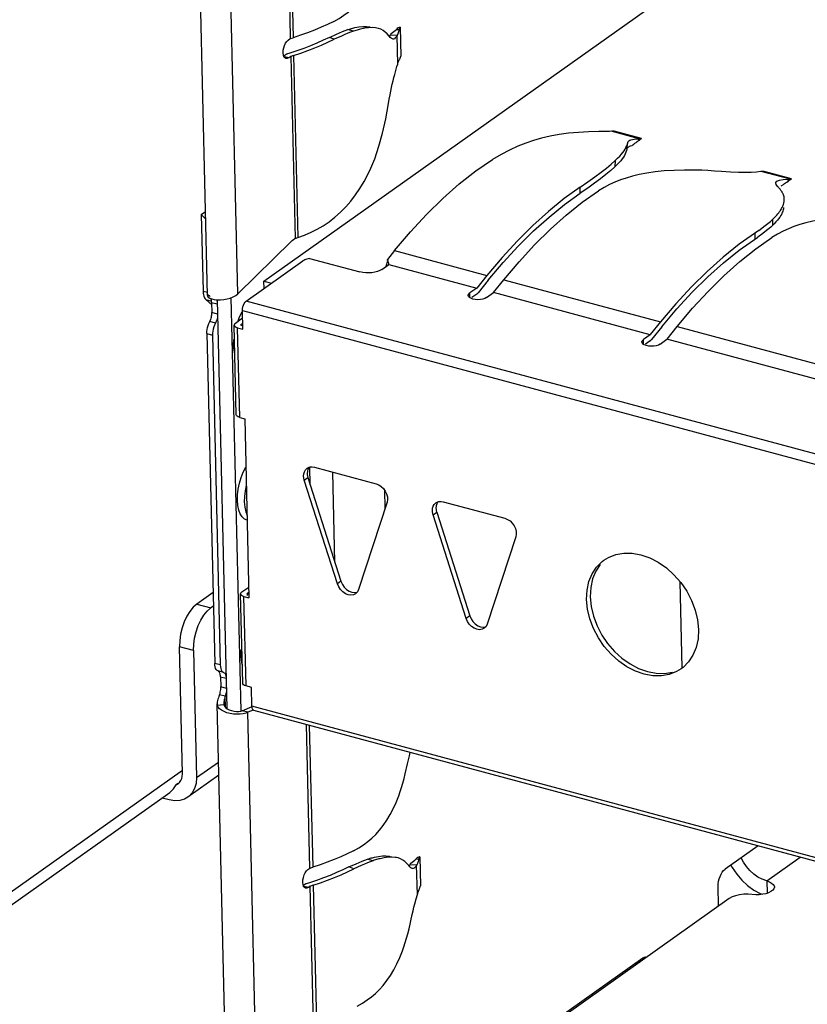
# Model space of a CAD drawing. Header units: millimetres. Extents: x 6 to 414, y 7 to 290.
# Tile 92 of 256: x 118.24 to 119.43, y 149.95 to 151.43. Entities that reach past the tile are written whole.
import ezdxf

# ---------------------------------------------------------------- set-up
doc = ezdxf.new("R2010")
doc.units = ezdxf.units.MM
doc.header["$LTSCALE"] = 23.1
doc.layers.get('0').update_dxf_attribs({"linetype": 'CONTINUOUS'})
doc.styles.get("Standard").update_dxf_attribs({"font": 'txt', "width": 0.6})
doc.dimstyles.get("Standard").update_dxf_attribs({"dimtxt": 2.5, "dimasz": 1.8, "dimexe": 0.05, "dimexo": 0.0625, "dimtad": 1, "dimzin": 0, "dimdsep": 46, "dimtxsty": 'Standard', "dimblk": '_FILLED', "dimblk1": '_FILLED', "dimblk2": '_FILLED', "dimcen": 0.09, "dimadec": 0, "dimazin": 0, "dimtol": 1, "dimtp": 0.01, "dimtm": 0.01, "dimtfac": 1, "dimtofl": 0, "dimtmove": 0, "dimatfit": 3, "dimldrblk": '_FILLED', "dimfxl": 0, "dimtolj": 1, "dimtzin": 0, "dimarcsym": 0})

# ---------------------------------------------------------------- blocks, each defined once
blk = doc.blocks.new('_FILLED')
at = {"color": 0, "linetype": 'ByBlock'}
blk.add_solid([(0, 0), (-1, 0.22222), (-1, -0.22222)], dxfattribs=at)

msp = doc.modelspace()

# ---------------------------------------------------------------- linework, layer by layer
at = {"color": 7, "linetype": 'Continuous'}
for p, q in [((118.5263, 151.0177), (118.5082, 151.7813)), ((118.5721, 151.0203), (118.5542, 151.7763)), ((118.6458, 151.6091), (118.6507, 151.4032)), ((118.6499, 151.6104), (118.6548, 151.4045)), ((118.611, 151.0395), (119.3637, 151.5734)), ((118.7198, 151.4098), (118.7246, 151.4119)), ((118.7332, 151.4154), (118.7372, 151.4169)), ((118.7452, 151.4144), (118.7371, 151.4168)), ((118.7473, 151.415), (118.7453, 151.4144)), ((118.7459, 151.4193), (118.7475, 151.4197)), ((118.7475, 151.4197), (118.7537, 151.4209)), ((118.7623, 151.4188), (118.7559, 151.4175)), ((118.7682, 151.4195), (118.7623, 151.4188)), ((118.7648, 151.4216), (118.7696, 151.4211)), ((118.7696, 151.4211), (118.7705, 151.421)), ((118.8099, 151.4171), (118.814, 151.4169)), ((118.8154, 151.4204), (118.8164, 151.377)), ((118.6477, 151.4011), (118.6506, 151.4032)), ((118.6507, 151.4032), (118.6548, 151.4045)), ((118.7072, 151.3977), (118.7166, 151.4022)), ((118.7093, 151.4051), (118.7198, 151.4098)), ((118.7166, 151.4022), (118.7093, 151.4051)), ((118.7275, 151.4071), (118.7166, 151.4022)), ((118.7323, 151.4093), (118.7275, 151.4071)), ((118.8007, 151.405), (118.7991, 151.407)), ((118.7997, 151.4063), (118.801, 151.4083)), ((118.801, 151.4083), (118.8019, 151.4104)), ((118.8109, 151.4078), (118.801, 151.4083)), ((118.8019, 151.4104), (118.802, 151.4109)), ((118.8119, 151.3649), (118.8109, 151.4078)), ((118.6399, 151.3819), (118.6401, 151.3858)), ((118.6403, 151.3786), (118.6399, 151.3819)), ((118.6605, 151.3848), (118.6498, 151.3813)), ((118.6412, 151.376), (118.6403, 151.3786)), ((118.6429, 151.3786), (118.6412, 151.3774)), ((118.6425, 151.3742), (118.6412, 151.376)), ((118.6484, 151.3743), (118.6422, 151.3759)), ((118.6442, 151.3732), (118.6425, 151.3742)), ((118.6462, 151.3733), (118.6442, 151.3732)), ((118.6484, 151.3743), (118.6462, 151.3733)), ((118.6513, 151.3763), (118.6484, 151.3743)), ((118.6554, 151.3777), (118.6513, 151.3764)), ((118.6513, 151.3764), (118.6578, 151.1033)), ((118.6554, 151.3777), (118.6619, 151.1047)), ((118.8156, 151.3739), (118.8164, 151.377)), ((118.7941, 151.2829), (118.7982, 151.3058)), ((119.1243, 151.2639), (119.1138, 151.2637)), ((119.1272, 151.264), (119.1243, 151.2639)), ((119.1299, 151.2641), (119.1272, 151.264)), ((119.1342, 151.2644), (119.1299, 151.2641)), ((119.1742, 151.2531), (119.1323, 151.2643)), ((119.1367, 151.2644), (119.1342, 151.2644)), ((119.1777, 151.2534), (119.1367, 151.2644)), ((119.1737, 151.2502), (119.1742, 151.2531)), ((119.1559, 151.2378), (119.1574, 151.2475)), ((119.1565, 151.2389), (119.1559, 151.2378)), ((119.1566, 151.2449), (119.1574, 151.2475)), ((119.1631, 151.2424), (119.1646, 151.2437)), ((119.1324, 151.2149), (119.1384, 151.2202)), ((119.1384, 151.2202), (119.1377, 151.2107)), ((119.1411, 151.2142), (119.1377, 151.2107)), ((119.0974, 151.1884), (119.1079, 151.1959)), ((119.1164, 151.1931), (119.1073, 151.1864)), ((119.1079, 151.1959), (119.1172, 151.2028)), ((119.3569, 151.2038), (119.3503, 151.203)), ((119.3575, 151.2039), (119.3569, 151.2038)), ((119.3993, 151.1927), (119.3575, 151.2039)), ((119.4028, 151.193), (119.3618, 151.204)), ((119.3811, 151.1894), (119.3848, 151.191)), ((119.3978, 151.1892), (119.3984, 151.1926)), ((119.3978, 151.1892), (119.3988, 151.1898)), ((119.3984, 151.1926), (119.3993, 151.1927)), ((119.3988, 151.1898), (119.3993, 151.1927)), ((119.0857, 151.1802), (119.0974, 151.1884)), ((119.0858, 151.1712), (119.0857, 151.1802)), ((119.0971, 151.1791), (119.0858, 151.1712)), ((119.0889, 151.1578), (119.1131, 151.1749)), ((119.1073, 151.1864), (119.0971, 151.1791)), ((119.38, 151.1844), (119.3795, 151.1869)), ((119.3824, 151.1811), (119.38, 151.1844)), ((119.3875, 151.1822), (119.3907, 151.1845)), ((119.3959, 151.188), (119.3978, 151.1892)), ((119.3919, 151.1591), (119.392, 151.16)), ((118.5171, 151.1393), (118.5233, 151.1437)), ((118.5171, 151.1393), (118.5198, 151.0245)), ((119.3712, 151.129), (119.3746, 151.132)), ((119.3746, 151.132), (119.3742, 151.1227)), ((119.3538, 151.1156), (119.3633, 151.1227)), ((119.3633, 151.1227), (119.3675, 151.1259)), ((119.3692, 151.1182), (119.3655, 151.1153)), ((119.3675, 151.1259), (119.3712, 151.129)), ((119.3771, 151.1256), (119.3742, 151.1227)), ((118.6548, 151.1012), (118.6577, 151.1033)), ((118.6578, 151.1033), (118.6619, 151.1047)), ((119.3484, 151.1027), (119.3483, 151.1118)), ((119.3494, 151.0879), (119.3735, 151.105)), ((119.3598, 151.111), (119.3524, 151.1056)), ((119.3655, 151.1153), (119.3598, 151.111)), ((119.3818, 151.1098), (119.3735, 151.105)), ((119.3904, 151.1143), (119.3818, 151.1098)), ((118.5721, 151.0203), (118.6527, 151.0994)), ((118.6795, 151.0736), (118.7551, 151.0533)), ((118.8073, 151.0853), (118.7965, 151.0719)), ((118.7966, 151.0705), (118.7965, 151.0719)), ((118.7974, 151.0694), (118.7965, 151.0719)), ((118.8073, 151.0853), (118.9459, 151.0481)), ((118.9685, 151.075), (118.9459, 151.0481)), ((118.5845, 151.0095), (118.6696, 151.0698)), ((118.7883, 151.0571), (118.7985, 151.0643)), ((118.7983, 151.0671), (118.7974, 151.0694)), ((118.7986, 151.0645), (118.7987, 151.0645)), ((118.7986, 151.0645), (118.9305, 151.0291)), ((118.9459, 151.0481), (118.9305, 151.0291)), ((118.6113, 151.0285), (118.611, 151.0395)), ((118.611, 151.0395), (118.6225, 151.0364)), ((118.9304, 151.0289), (118.9202, 151.0217)), ((118.9477, 151.0407), (118.9324, 151.0217)), ((118.9557, 151.0223), (118.9711, 151.0413)), ((118.9711, 151.0413), (119.2063, 150.9782)), ((118.5198, 151.0245), (118.5262, 151.0228)), ((118.523, 151.0129), (118.5242, 151.0115)), ((118.5263, 151.0178), (118.5265, 151.017)), ((118.5277, 151.0185), (118.5271, 151.0187)), ((118.5767, 150.395), (118.562, 151.0147)), ((118.9181, 151.0166), (118.9178, 151.018)), ((118.9185, 151.02), (118.9202, 151.0217)), ((118.9203, 151.0144), (118.9202, 151.0217)), ((118.9306, 151.02), (118.9231, 151.0147)), ((118.9454, 151.0149), (118.9556, 151.0222)), ((119.1908, 150.959), (118.9556, 151.0222)), ((118.5242, 151.0115), (118.5327, 151.0037)), ((118.5331, 151.0091), (118.5242, 151.0115)), ((118.5326, 151.0074), (118.533, 150.9922)), ((118.5326, 151.0074), (118.541, 151.0052)), ((118.5365, 151.012), (118.5412, 151.0115)), ((118.5557, 150.3982), (118.5412, 151.0115)), ((118.5412, 151.0115), (118.5457, 151.0115)), ((120.1135, 150.5992), (118.5845, 151.0095)), ((119.2293, 151.0055), (119.2063, 150.9782)), ((118.5323, 150.9855), (118.5326, 150.9873)), ((118.5326, 150.9873), (118.5329, 150.9889)), ((118.5329, 150.9889), (118.533, 150.9906)), ((118.533, 150.9906), (118.533, 150.9922)), ((118.5414, 150.9899), (118.533, 150.9922)), ((118.5407, 150.9832), (118.5402, 150.9815)), ((118.5791, 150.9838), (118.5682, 150.9761)), ((118.5718, 150.9786), (118.5746, 150.9857)), ((118.5746, 150.9857), (118.5785, 150.9932)), ((118.5795, 150.9672), (118.5788, 150.9954)), ((118.5788, 150.9954), (120.1078, 150.5851)), ((118.5285, 150.9759), (118.5298, 150.9787)), ((118.5382, 150.9764), (118.5298, 150.9787)), ((118.5369, 150.9736), (118.5358, 150.9707)), ((118.5382, 150.9764), (118.5369, 150.9736)), ((118.5402, 150.9815), (118.5397, 150.9798)), ((118.5696, 150.839), (118.5665, 150.9733)), ((118.5692, 150.9702), (118.5715, 150.9694)), ((118.5747, 150.8351), (118.5715, 150.9694)), ((118.5715, 150.9694), (118.5795, 150.9672)), ((118.5793, 150.9757), (118.5766, 150.9738)), ((118.5769, 150.9732), (118.5793, 150.9725)), ((119.2063, 150.9782), (119.191, 150.9592)), ((119.2081, 150.9708), (119.1928, 150.9518)), ((119.2162, 150.9524), (119.2315, 150.9714)), ((119.2315, 150.9714), (119.4668, 150.9083)), ((118.5255, 150.9607), (118.5372, 150.4661)), ((118.5255, 150.9607), (118.5339, 150.9585)), ((118.534, 150.9615), (118.5339, 150.9585)), ((118.5339, 150.9585), (118.5456, 150.4638)), ((119.1908, 150.959), (119.1806, 150.9518)), ((119.1786, 150.9467), (119.1782, 150.9481)), ((119.1789, 150.9501), (119.1806, 150.9518)), ((119.1808, 150.9446), (119.1806, 150.9518)), ((119.191, 150.9501), (119.1836, 150.9448)), ((119.2058, 150.945), (119.216, 150.9523)), ((119.4512, 150.8892), (119.216, 150.9523)), ((118.5699, 150.8381), (118.5696, 150.8391)), ((118.5747, 150.8351), (118.5822, 150.833)), ((118.5822, 150.833), (118.5886, 150.5645)), ((118.6759, 150.7588), (118.6778, 150.7599)), ((118.6764, 150.7544), (118.6761, 150.7509)), ((118.6807, 150.7337), (118.6801, 150.7603)), ((118.6837, 150.761), (118.687, 150.7604)), ((118.687, 150.7604), (118.7795, 150.7356)), ((118.7177, 150.6177), (118.7145, 150.7531)), ((118.6717, 150.741), (118.6771, 150.7448)), ((118.7213, 150.5854), (118.6717, 150.741)), ((118.6771, 150.7448), (118.7267, 150.5892)), ((118.793, 150.6988), (118.7924, 150.7258)), ((118.7959, 150.7077), (118.7531, 150.5768)), ((118.8691, 150.707), (118.871, 150.7081)), ((118.8696, 150.7025), (118.8693, 150.699)), ((118.8769, 150.7091), (118.8803, 150.7086)), ((118.8803, 150.7086), (118.9727, 150.6838)), ((118.8649, 150.6891), (118.8704, 150.693)), ((118.9145, 150.5335), (118.8649, 150.6891)), ((118.8704, 150.693), (118.92, 150.5373)), ((118.9891, 150.6558), (118.9463, 150.525)), ((119.116, 150.6146), (119.1092, 150.6044)), ((119.1215, 150.621), (119.1282, 150.625)), ((118.7267, 150.5892), (118.7213, 150.5854)), ((118.7267, 150.5892), (118.7288, 150.5846)), ((119.239, 150.4595), (119.2359, 150.5884)), ((118.5347, 150.5722), (118.5104, 150.555)), ((118.5792, 150.4362), (118.576, 150.5705)), ((118.5778, 150.5732), (118.5882, 150.5806)), ((118.5884, 150.5726), (118.5862, 150.571)), ((118.5862, 150.5681), (118.5862, 150.571)), ((118.5865, 150.5704), (118.5885, 150.5698)), ((118.7513, 150.5732), (118.7486, 150.5706)), ((118.7531, 150.5768), (118.7513, 150.5732)), ((119.0954, 150.5619), (119.0961, 150.576)), ((119.1016, 150.5798), (119.1008, 150.5658)), ((118.5104, 150.555), (118.5314, 150.5494)), ((118.5842, 150.4322), (118.581, 150.5665)), ((118.581, 150.5665), (118.5886, 150.5645)), ((119.0968, 150.5473), (119.0954, 150.5619)), ((119.1008, 150.5658), (119.1022, 150.5512)), ((118.521, 150.5385), (118.5259, 150.5445)), ((118.5259, 150.5445), (118.5314, 150.5494)), ((118.5352, 150.5521), (118.5314, 150.5494)), ((118.92, 150.5373), (118.9145, 150.5335)), ((118.92, 150.5373), (118.922, 150.5327)), ((118.9445, 150.5214), (118.9419, 150.5187)), ((118.9463, 150.525), (118.9445, 150.5214)), ((119.1182, 150.5086), (119.127, 150.4957)), ((118.4888, 150.3003), (118.4843, 150.491)), ((118.5053, 150.4854), (118.4843, 150.491)), ((118.5053, 150.4854), (118.5098, 150.2947)), ((118.5374, 150.4633), (118.5372, 150.4661)), ((118.5456, 150.4638), (118.5372, 150.4661)), ((118.5379, 150.4608), (118.5374, 150.4633)), ((118.5431, 150.4541), (118.5422, 150.4547)), ((118.5506, 150.4524), (118.5422, 150.4547)), ((118.5438, 150.4534), (118.5431, 150.4541)), ((118.5444, 150.4526), (118.5438, 150.4535)), ((118.5492, 150.4533), (118.5506, 150.4524)), ((118.5506, 150.4524), (118.5514, 150.4519)), ((118.5514, 150.4519), (118.5522, 150.4512)), ((118.5522, 150.4512), (118.5528, 150.4503)), ((119.2372, 150.4578), (119.2305, 150.4537)), ((119.2402, 150.4601), (119.2372, 150.4578)), ((118.5459, 150.4461), (118.5463, 150.4309)), ((118.5459, 150.4461), (118.5543, 150.4439)), ((118.5463, 150.429), (118.5463, 150.4309)), ((118.5547, 150.4286), (118.5463, 150.4309)), ((118.5794, 150.4352), (118.5792, 150.4362)), ((118.5804, 150.434), (118.5794, 150.4352)), ((118.5922, 150.4301), (118.5842, 150.4322)), ((118.5929, 150.4019), (118.5922, 150.4301)), ((118.5415, 150.4102), (118.5411, 150.4084)), ((118.5446, 150.419), (118.5436, 150.4166)), ((118.553, 150.4168), (118.5446, 150.419)), ((118.5536, 150.4188), (118.5525, 150.4148)), ((118.5534, 150.4001), (118.553, 150.4168)), ((118.5589, 149.6418), (118.5408, 150.4054)), ((118.5408, 150.4054), (118.541, 150.4034)), ((118.541, 150.4034), (118.5509, 150.4042)), ((118.5422, 150.4006), (118.541, 150.4034)), ((118.5508, 150.4068), (118.5508, 150.4056)), ((118.5508, 150.4056), (118.5509, 150.4042)), ((118.5786, 150.3949), (118.5934, 150.4014)), ((118.587, 150.3927), (118.5786, 150.3949)), ((118.587, 150.3927), (118.5838, 150.3914)), ((118.5949, 150.3961), (118.587, 150.3927)), ((118.6049, 149.6367), (118.587, 150.3927)), ((118.5932, 150.3994), (118.5929, 150.4019)), ((120.1218, 149.9916), (118.5929, 150.4019)), ((120.125, 149.9852), (118.596, 150.3955)), ((118.6801, 150.1589), (118.675, 150.3743)), ((118.6792, 150.3732), (118.6843, 150.1602)), ((118.8266, 150.3152), (118.8295, 150.3276)), ((118.8295, 150.3276), (118.8307, 150.3325)), ((118.1654, 150.0767), (118.4887, 150.306)), ((118.5098, 150.2947), (118.5429, 150.3181)), ((118.4886, 150.2966), (118.4888, 150.3003)), ((118.5433, 150.2982), (118.4968, 150.2652)), ((118.4821, 150.2859), (118.4795, 150.284)), ((118.4795, 150.284), (118.4823, 150.2856)), ((118.1657, 150.0567), (118.4699, 150.2724)), ((118.4689, 150.2612), (118.4582, 150.2641)), ((119.3527, 150.1924), (119.3032, 150.1573)), ((118.7627, 150.1711), (118.7667, 150.1725)), ((118.7747, 150.17), (118.7666, 150.1725)), ((118.7767, 150.1707), (118.7748, 150.1701)), ((118.7754, 150.175), (118.777, 150.1754)), ((118.777, 150.1754), (118.7832, 150.1766)), ((118.7918, 150.1744), (118.7854, 150.1731)), ((118.7977, 150.1752), (118.7918, 150.1744)), ((118.7943, 150.1773), (118.7991, 150.1768)), ((118.7991, 150.1768), (118.8, 150.1766)), ((118.8394, 150.1727), (118.8434, 150.1725)), ((118.8449, 150.1761), (118.8459, 150.1326)), ((119.3658, 150.1397), (119.4161, 150.1754)), ((118.6772, 150.1568), (118.6801, 150.1589)), ((118.6801, 150.1589), (118.6843, 150.1602)), ((118.7367, 150.1534), (118.746, 150.1578)), ((118.7387, 150.1607), (118.7493, 150.1655)), ((118.746, 150.1578), (118.7387, 150.1607)), ((118.7569, 150.1628), (118.746, 150.1578)), ((118.7493, 150.1655), (118.7541, 150.1676)), ((118.7618, 150.1649), (118.7569, 150.1628)), ((118.8302, 150.1607), (118.8285, 150.1627)), ((118.8292, 150.162), (118.8305, 150.1639)), ((118.8305, 150.1639), (118.8313, 150.1661)), ((118.8403, 150.1634), (118.8305, 150.1639)), ((118.8313, 150.1661), (118.8315, 150.1666)), ((118.8414, 150.1192), (118.8403, 150.1634)), ((118.6694, 150.1376), (118.6696, 150.1414)), ((118.6698, 150.1342), (118.6694, 150.1376)), ((118.6706, 150.1316), (118.6698, 150.1342)), ((118.672, 150.1298), (118.6706, 150.1316)), ((118.6723, 150.1343), (118.6707, 150.1331)), ((118.6778, 150.1299), (118.6716, 150.1316)), ((118.6736, 150.1289), (118.672, 150.1298)), ((118.6756, 150.1289), (118.6736, 150.1289)), ((118.6778, 150.1299), (118.6756, 150.1289)), ((118.6807, 150.132), (118.6778, 150.1299)), ((118.69, 150.1405), (118.6793, 150.1369)), ((118.6856, 149.9261), (118.6807, 150.132)), ((118.6849, 150.1334), (118.6808, 150.132)), ((118.6849, 150.1334), (118.6898, 149.9275)), ((119.2935, 150.1019), (119.2928, 150.1317)), ((119.3658, 150.1397), (119.3662, 150.1212)), ((118.8377, 150.1056), (118.8397, 150.113)), ((118.8397, 150.113), (118.8414, 150.1192)), ((119.3096, 150.1133), (118.9207, 149.8375)), ((119.3464, 150.1261), (119.3561, 150.121)), ((119.3561, 150.121), (119.3598, 150.1197)), ((119.1796, 150.0241), (118.9747, 149.8788)), ((119.1699, 150.0172), (119.17, 150.0143)), ((119.1722, 150.0189), (119.1753, 150.0181))]:
    msp.add_line(p, q, dxfattribs=at)
for points in [[(118.7159, 151.429), (118.7239, 151.4336), (118.7311, 151.4383), (118.7376, 151.4431), (118.7436, 151.4481), (118.7494, 151.4538), (118.7549, 151.46)], [(118.7159, 151.429), (118.7066, 151.4246), (118.6969, 151.4202), (118.6868, 151.4161)], [(118.6868, 151.4161), (118.6765, 151.4121), (118.6658, 151.4082), (118.6548, 151.4045)], [(118.7246, 151.4119), (118.729, 151.4138), (118.7332, 151.4154)], [(118.7453, 151.4144), (118.7412, 151.4129), (118.7369, 151.4112), (118.7323, 151.4093)], [(118.7372, 151.4169), (118.7391, 151.4175), (118.7409, 151.418), (118.7426, 151.4185), (118.7443, 151.4189), (118.7459, 151.4193)], [(118.7559, 151.4175), (118.7542, 151.417), (118.7525, 151.4166), (118.7508, 151.4161), (118.7491, 151.4156), (118.7473, 151.415)], [(118.7537, 151.4209), (118.7594, 151.4215), (118.7648, 151.4216)], [(118.7805, 151.4191), (118.7787, 151.4194), (118.7737, 151.4197), (118.7682, 151.4195)], [(118.7991, 151.407), (118.7961, 151.4103), (118.7931, 151.4131), (118.79, 151.4154), (118.7867, 151.4173), (118.783, 151.4186), (118.7805, 151.4191)], [(118.814, 151.4169), (118.8135, 151.415), (118.8129, 151.4134), (118.8124, 151.4118), (118.8119, 151.4103), (118.8114, 151.409), (118.8109, 151.4078)], [(118.8154, 151.4204), (118.8151, 151.42), (118.8149, 151.4196), (118.8147, 151.419), (118.8144, 151.4184), (118.8142, 151.4177), (118.814, 151.4169)], [(118.6401, 151.3858), (118.6408, 151.3895), (118.6421, 151.3931), (118.6437, 151.3964)], [(118.6437, 151.3964), (118.6456, 151.3991), (118.6477, 151.4011)], [(118.6554, 151.3777), (118.6664, 151.3814), (118.6771, 151.3852), (118.6875, 151.3892), (118.6975, 151.3934), (118.7072, 151.3977)], [(118.7093, 151.4051), (118.7002, 151.4007), (118.6907, 151.3965), (118.681, 151.3925), (118.6709, 151.3886), (118.6605, 151.3848)], [(118.8049, 151.4026), (118.8039, 151.4028), (118.8023, 151.4037), (118.8007, 151.405)], [(118.8109, 151.4078), (118.8096, 151.4057), (118.8083, 151.4042), (118.8069, 151.4031), (118.8054, 151.4026), (118.8049, 151.4026)], [(118.6498, 151.3813), (118.6452, 151.3798), (118.6448, 151.3796), (118.6442, 151.3794), (118.6437, 151.3791), (118.6433, 151.3789), (118.6429, 151.3786)], [(118.8119, 151.3649), (118.8123, 151.3664), (118.8128, 151.3677), (118.8133, 151.3689), (118.8138, 151.3701), (118.8143, 151.371), (118.8147, 151.3719)], [(118.8147, 151.3719), (118.815, 151.3725), (118.8153, 151.3731), (118.8156, 151.3739)], [(118.7982, 151.3058), (118.7993, 151.3125), (118.8004, 151.3187), (118.8015, 151.3244), (118.8026, 151.3298), (118.8038, 151.3349), (118.805, 151.3399), (118.8062, 151.3448), (118.8074, 151.3494), (118.8086, 151.3536), (118.8097, 151.3576), (118.8108, 151.3614), (118.8119, 151.3649)], [(118.7613, 151.1889), (118.7699, 151.2054), (118.7773, 151.2231), (118.7838, 151.2417), (118.7893, 151.2615), (118.7941, 151.2829)], [(119.1138, 151.2637), (119.0982, 151.2634), (119.083, 151.2626), (119.0683, 151.2612), (119.0542, 151.2592), (119.0406, 151.2567), (119.0276, 151.2537), (119.0158, 151.2503), (119.0043, 151.2464), (118.9922, 151.2417), (118.9798, 151.2361), (118.9671, 151.2295), (118.9541, 151.222)], [(119.1574, 151.2475), (119.158, 151.2487), (119.159, 151.2498), (119.1602, 151.2507), (119.1619, 151.2515)], [(119.1619, 151.2515), (119.1642, 151.252), (119.167, 151.2525), (119.1703, 151.2528), (119.1742, 151.2531)], [(119.1646, 151.2437), (119.1662, 151.245), (119.1679, 151.2462), (119.1697, 151.2475), (119.1714, 151.2487), (119.173, 151.2498)], [(119.1777, 151.2534), (119.1772, 151.2529), (119.1766, 151.2523), (119.176, 151.2518), (119.1752, 151.2512), (119.1742, 151.2505), (119.173, 151.2498)], [(119.1742, 151.2531), (119.1749, 151.2531), (119.1756, 151.2531), (119.1762, 151.2532), (119.1768, 151.2533), (119.1773, 151.2533), (119.1777, 151.2534)], [(119.1384, 151.2202), (119.142, 151.2237), (119.1451, 151.2268), (119.1476, 151.2297), (119.1498, 151.2324), (119.1517, 151.2349), (119.1532, 151.2373), (119.1545, 151.2398), (119.1556, 151.2423), (119.1566, 151.2449)], [(119.1559, 151.2378), (119.1552, 151.2352), (119.1543, 151.2327), (119.1533, 151.2302), (119.1521, 151.2277), (119.1506, 151.2253), (119.1488, 151.2228), (119.1467, 151.2201), (119.1442, 151.2173), (119.1411, 151.2142)], [(119.1631, 151.2424), (119.161, 151.2419), (119.1593, 151.2414), (119.1581, 151.2406), (119.1572, 151.2398), (119.1565, 151.2389)], [(118.8073, 151.0853), (118.8311, 151.1134), (118.8552, 151.1395), (118.8796, 151.1634), (118.9043, 151.1852), (118.9291, 151.2047), (118.9541, 151.222)], [(119.1377, 151.2107), (119.1316, 151.2053), (119.1245, 151.1994), (119.1164, 151.1931)], [(119.1172, 151.2028), (119.1254, 151.2091), (119.1324, 151.2149)], [(119.2425, 151.2061), (119.2267, 151.2056), (119.212, 151.2047), (119.1982, 151.2032), (119.1856, 151.2013), (119.1743, 151.1992), (119.1641, 151.1967), (119.1548, 151.1941), (119.1462, 151.1912)], [(119.2977, 151.2039), (119.2874, 151.2046), (119.2776, 151.2052), (119.2682, 151.2057), (119.2593, 151.206), (119.2507, 151.2061), (119.2425, 151.2061)], [(119.1462, 151.1912), (119.138, 151.1879), (119.1299, 151.1842), (119.1216, 151.1799), (119.1131, 151.1749)], [(119.3503, 151.203), (119.3425, 151.2025), (119.3336, 151.2023), (119.3234, 151.2025), (119.3114, 151.203), (119.2977, 151.2039)], [(119.3618, 151.204), (119.361, 151.204), (119.3602, 151.204), (119.3595, 151.204), (119.3588, 151.204), (119.3581, 151.2039), (119.3575, 151.2039)], [(119.3848, 151.191), (119.3905, 151.1921), (119.3984, 151.1926)], [(119.4028, 151.193), (119.4023, 151.1924), (119.4017, 151.1919), (119.4011, 151.1913), (119.4004, 151.1908), (119.3996, 151.1903), (119.3988, 151.1898)], [(119.3993, 151.1927), (119.4001, 151.1927), (119.4008, 151.1927), (119.4014, 151.1928), (119.4019, 151.1928), (119.4024, 151.1929), (119.4028, 151.193)], [(118.6619, 151.1047), (118.672, 151.1085), (118.6818, 151.1127), (118.691, 151.1173), (118.6999, 151.1225), (118.7088, 151.1286), (118.7175, 151.1354), (118.7259, 151.1429), (118.7339, 151.151), (118.7414, 151.1596), (118.7485, 151.1689), (118.7551, 151.1786), (118.7613, 151.1889)], [(119.0857, 151.1802), (119.0619, 151.1632), (119.0383, 151.1441), (119.0148, 151.123), (118.9915, 151.0999), (118.9685, 151.075)], [(119.3795, 151.1869), (119.3796, 151.1872), (119.3811, 151.1894)], [(119.392, 151.16), (119.3921, 151.1607), (119.3921, 151.1615), (119.3921, 151.1622), (119.3921, 151.1629), (119.3921, 151.1635), (119.392, 151.164), (119.392, 151.1646), (119.3919, 151.1652), (119.3918, 151.1658), (119.3917, 151.1664), (119.3916, 151.1669), (119.3914, 151.1674), (119.3912, 151.168), (119.391, 151.1686), (119.3908, 151.1691), (119.3906, 151.1697), (119.3903, 151.1704), (119.3899, 151.171), (119.3896, 151.1717), (119.3891, 151.1725), (119.3887, 151.1732), (119.3882, 151.174), (119.3876, 151.1748), (119.387, 151.1756), (119.3864, 151.1765), (119.3857, 151.1774), (119.3849, 151.1783), (119.3841, 151.1792), (119.3833, 151.1802), (119.3824, 151.1811)], [(119.3907, 151.1845), (119.3923, 151.1857), (119.3941, 151.1869), (119.3959, 151.188)], [(118.9477, 151.0407), (118.9701, 151.0672), (118.9927, 151.0919), (119.0157, 151.1147), (119.039, 151.1355), (119.0623, 151.1544), (119.0858, 151.1712)], [(118.9711, 151.0413), (118.9941, 151.0686), (119.0174, 151.0939), (119.0411, 151.1173), (119.0649, 151.1386), (119.0889, 151.1578)], [(119.3911, 151.1501), (119.391, 151.149), (119.3907, 151.1477), (119.3904, 151.1462), (119.3899, 151.1446), (119.3893, 151.143), (119.3886, 151.1412), (119.3877, 151.1394), (119.3866, 151.1374), (119.3852, 151.1353), (119.3836, 151.1331), (119.3818, 151.1308), (119.3796, 151.1283), (119.3771, 151.1256)], [(119.3851, 151.1438), (119.3862, 151.1454), (119.3872, 151.1469), (119.388, 151.1483), (119.3888, 151.1497), (119.3894, 151.1509), (119.3899, 151.1521), (119.3904, 151.1533), (119.3908, 151.1544), (119.3911, 151.1554), (119.3914, 151.1564), (119.3916, 151.1573), (119.3918, 151.1582), (119.3919, 151.1591)], [(118.5171, 151.1393), (118.5233, 151.1331), (118.5236, 151.1328)], [(119.3746, 151.132), (119.3769, 151.1343), (119.3789, 151.1364), (119.3808, 151.1384), (119.3824, 151.1403), (119.3838, 151.1421), (119.3851, 151.1438)], [(119.5029, 151.1362), (119.4872, 151.1358), (119.4724, 151.1348), (119.4587, 151.1333), (119.446, 151.1314), (119.4348, 151.1293), (119.4245, 151.1268), (119.4153, 151.1242), (119.4066, 151.1213), (119.3984, 151.118), (119.3904, 151.1143)], [(119.3742, 151.1227), (119.3718, 151.1205), (119.3692, 151.1182)], [(118.6527, 151.0994), (118.653, 151.0998), (118.6534, 151.1001), (118.6537, 151.1004), (118.6541, 151.1007), (118.6545, 151.101), (118.6548, 151.1012)], [(119.2081, 150.9708), (119.2309, 150.9977), (119.2539, 151.0227), (119.2772, 151.0458), (119.3008, 151.0669), (119.3245, 151.0858), (119.3524, 151.1056)], [(119.3538, 151.1156), (119.3242, 151.0947), (119.3002, 151.0755), (119.2763, 151.0541), (119.2526, 151.0308), (119.2293, 151.0055)], [(119.2315, 150.9714), (119.2545, 150.9987), (119.2778, 151.024), (119.3015, 151.0474), (119.3254, 151.0687), (119.3494, 151.0879)], [(118.6795, 151.0736), (118.6775, 151.0731), (118.6757, 151.0726), (118.6739, 151.072), (118.6723, 151.0714), (118.6709, 151.0706), (118.6696, 151.0698)], [(118.7883, 151.0571), (118.7852, 151.0553), (118.7817, 151.0539), (118.7776, 151.0529)], [(118.7944, 151.0619), (118.7951, 151.0633), (118.7958, 151.065)], [(118.7958, 151.065), (118.7963, 151.0669), (118.7965, 151.0687)], [(118.7987, 151.0645), (118.7988, 151.0648), (118.7988, 151.0651), (118.7988, 151.0654), (118.7987, 151.0657), (118.7986, 151.066), (118.7985, 151.0664), (118.7984, 151.0667), (118.7983, 151.0671)], [(118.7776, 151.0529), (118.7732, 151.0521), (118.7685, 151.0518), (118.7639, 151.0519), (118.7594, 151.0524), (118.7551, 151.0533)], [(118.5198, 151.0245), (118.52, 151.0216), (118.5204, 151.019), (118.5211, 151.0167), (118.5219, 151.0146), (118.523, 151.0129)], [(118.5265, 151.017), (118.5276, 151.0154), (118.5298, 151.014)], [(118.5304, 151.0165), (118.5294, 151.0174), (118.5285, 151.018), (118.5277, 151.0185)], [(118.5298, 151.014), (118.5328, 151.0129), (118.5365, 151.012)], [(118.5326, 151.0074), (118.5325, 151.0092), (118.5323, 151.0109), (118.532, 151.0125), (118.5318, 151.0132)], [(118.5457, 151.0115), (118.5507, 151.0119), (118.5558, 151.0128), (118.5606, 151.0141), (118.5651, 151.0158), (118.5689, 151.0179), (118.5721, 151.0203)], [(118.9178, 151.018), (118.9178, 151.0183), (118.9185, 151.02)], [(118.9246, 151.0125), (118.9216, 151.0137), (118.9194, 151.015), (118.9181, 151.0166)], [(118.9454, 151.0149), (118.9427, 151.0135), (118.9396, 151.0125), (118.9359, 151.0118), (118.9321, 151.0116), (118.9283, 151.0119), (118.9246, 151.0125)], [(118.9306, 151.02), (118.9309, 151.0202), (118.9312, 151.0205), (118.9315, 151.0207), (118.9318, 151.021), (118.9321, 151.0213), (118.9324, 151.0217)], [(118.54, 151.0116), (118.5404, 151.0103), (118.5407, 151.0087)], [(118.5788, 150.9954), (118.579, 150.9982), (118.5795, 151.0009), (118.5804, 151.0036), (118.5816, 151.006), (118.5829, 151.008), (118.5845, 151.0095)], [(118.5313, 150.9821), (118.5318, 150.9838), (118.5323, 150.9855)], [(118.5259, 150.9667), (118.5265, 150.9699), (118.5274, 150.973), (118.5285, 150.9759)], [(118.5298, 150.9787), (118.5301, 150.9793), (118.5303, 150.9798), (118.5306, 150.9804), (118.5308, 150.981), (118.5311, 150.9816), (118.5313, 150.9821)], [(118.5358, 150.9707), (118.5349, 150.9676), (118.5343, 150.9645), (118.534, 150.9615)], [(118.5397, 150.9798), (118.5394, 150.9793), (118.5392, 150.9787), (118.539, 150.9781), (118.5387, 150.9775), (118.5385, 150.977), (118.5382, 150.9764)], [(118.5682, 150.9761), (118.567, 150.9748), (118.5665, 150.9736), (118.5665, 150.9733)], [(118.5665, 150.9733), (118.5667, 150.9724), (118.5677, 150.9712), (118.5692, 150.9702)], [(118.5765, 150.9735), (118.5765, 150.9736), (118.5765, 150.9737), (118.5766, 150.9738)], [(118.5769, 150.9732), (118.5767, 150.9733), (118.5766, 150.9734), (118.5765, 150.9735)], [(118.5255, 150.9607), (118.5256, 150.9637), (118.5259, 150.9667)], [(118.5675, 150.93), (118.5663, 150.9357), (118.5656, 150.9434), (118.5658, 150.9517)], [(119.1782, 150.9481), (119.1782, 150.9485), (119.1789, 150.9501)], [(119.1851, 150.9427), (119.182, 150.9438), (119.1799, 150.9451), (119.1786, 150.9467)], [(119.2058, 150.945), (119.2031, 150.9436), (119.2, 150.9426), (119.1964, 150.942), (119.1925, 150.9417), (119.1888, 150.942), (119.1851, 150.9427)], [(119.191, 150.9501), (119.1913, 150.9503), (119.1916, 150.9506), (119.1919, 150.9508), (119.1922, 150.9511), (119.1925, 150.9515), (119.1928, 150.9518)], [(118.5747, 150.8351), (118.5724, 150.8359), (118.5708, 150.8369), (118.5699, 150.8381)], [(118.5732, 150.6961), (118.5718, 150.7029), (118.5712, 150.7106), (118.5714, 150.7189), (118.5724, 150.7275), (118.5743, 150.7363), (118.5769, 150.7448), (118.5801, 150.7529), (118.584, 150.7603)], [(118.6707, 150.7471), (118.6709, 150.7505), (118.6718, 150.7536)], [(118.6717, 150.741), (118.6714, 150.742), (118.6712, 150.743), (118.671, 150.744), (118.6708, 150.7451), (118.6707, 150.7461), (118.6707, 150.7471)], [(118.6718, 150.7536), (118.6733, 150.7563), (118.6753, 150.7584), (118.6759, 150.7588)], [(118.6761, 150.7509), (118.6761, 150.7499), (118.6762, 150.7489), (118.6764, 150.7479), (118.6766, 150.7469), (118.6768, 150.7458), (118.6771, 150.7448)], [(118.6789, 150.7603), (118.6787, 150.7601), (118.6772, 150.7575), (118.6764, 150.7544)], [(118.6778, 150.7599), (118.6806, 150.7608), (118.6837, 150.761)], [(118.5846, 150.7327), (118.583, 150.7251), (118.5819, 150.7165), (118.5816, 150.7082), (118.5822, 150.7005), (118.5837, 150.6936), (118.5857, 150.6882)], [(118.7795, 150.7356), (118.7836, 150.734), (118.7873, 150.7315), (118.7906, 150.7283), (118.7933, 150.7245), (118.7953, 150.7203), (118.7964, 150.716), (118.7966, 150.7118), (118.7959, 150.7077)], [(118.865, 150.7018), (118.8665, 150.7044), (118.8685, 150.7065), (118.8691, 150.707)], [(118.8721, 150.7084), (118.8719, 150.7083), (118.8705, 150.7056), (118.8696, 150.7025)], [(118.871, 150.7081), (118.8738, 150.709), (118.8769, 150.7091)], [(118.5857, 150.6809), (118.5819, 150.6826), (118.5784, 150.6858), (118.5755, 150.6903), (118.5732, 150.6961)], [(118.8639, 150.6952), (118.8642, 150.6987), (118.865, 150.7018)], [(118.8649, 150.6891), (118.8646, 150.6902), (118.8644, 150.6912), (118.8642, 150.6922), (118.864, 150.6932), (118.8639, 150.6942), (118.8639, 150.6952)], [(118.8693, 150.699), (118.8694, 150.698), (118.8695, 150.697), (118.8696, 150.696), (118.8698, 150.695), (118.8701, 150.694), (118.8704, 150.693)], [(118.9727, 150.6838), (118.9768, 150.6821), (118.9805, 150.6797), (118.9838, 150.6764), (118.9865, 150.6726), (118.9885, 150.6684), (118.9897, 150.6641), (118.9899, 150.6599), (118.9891, 150.6558)], [(119.1282, 150.625), (119.1392, 150.6293), (119.1511, 150.6315), (119.1638, 150.6313), (119.1769, 150.629), (119.1901, 150.6244), (119.2029, 150.6178), (119.2152, 150.6093), (119.2265, 150.5991)], [(119.1103, 150.6104), (119.1186, 150.6187), (119.1215, 150.621)], [(119.0961, 150.576), (119.0989, 150.5887), (119.1037, 150.6003), (119.1103, 150.6104)], [(119.1092, 150.6044), (119.1043, 150.5927), (119.1016, 150.5798)], [(119.2265, 150.5991), (119.2368, 150.5874), (119.2457, 150.5744), (119.253, 150.5605), (119.2585, 150.546), (119.2619, 150.5315), (119.2634, 150.5168)], [(118.7334, 150.5706), (118.7295, 150.5733), (118.726, 150.5767), (118.7234, 150.5807), (118.7213, 150.5854)], [(118.7288, 150.5846), (118.7315, 150.5806), (118.7349, 150.5771), (118.7388, 150.5745), (118.7429, 150.5729)], [(118.5778, 150.5732), (118.5765, 150.572), (118.576, 150.5708), (118.576, 150.5705)], [(118.576, 150.5705), (118.5763, 150.5695), (118.5772, 150.5683), (118.5788, 150.5673), (118.581, 150.5665)], [(118.586, 150.5706), (118.586, 150.5707), (118.586, 150.5708), (118.5862, 150.571)], [(118.5865, 150.5704), (118.5863, 150.5704), (118.5861, 150.5705), (118.586, 150.5706)], [(118.7486, 150.5706), (118.7454, 150.569), (118.7416, 150.5684), (118.7375, 150.569), (118.7334, 150.5706)], [(118.7429, 150.5729), (118.747, 150.5723), (118.7508, 150.5729)], [(118.5104, 150.555), (118.5049, 150.5502), (118.5, 150.5441), (118.4954, 150.5367), (118.4915, 150.5283), (118.4883, 150.5192), (118.486, 150.5098), (118.4847, 150.5004), (118.4843, 150.491)], [(119.2305, 150.4537), (119.2195, 150.4494), (119.2076, 150.4473), (119.1949, 150.4474), (119.1818, 150.4498), (119.1687, 150.4544), (119.1558, 150.461), (119.1436, 150.4695), (119.1322, 150.4797), (119.1219, 150.4914), (119.1131, 150.5043), (119.1058, 150.5183), (119.1002, 150.5328), (119.0968, 150.5473)], [(119.1022, 150.5512), (119.1056, 150.5367), (119.1111, 150.5224), (119.1182, 150.5086)], [(118.5053, 150.4854), (118.5057, 150.4948), (118.507, 150.5041), (118.5093, 150.5136), (118.5125, 150.5227), (118.5164, 150.531), (118.521, 150.5385)], [(118.9266, 150.5188), (118.9227, 150.5214), (118.9193, 150.5249), (118.9166, 150.5289), (118.9145, 150.5335)], [(118.922, 150.5327), (118.9247, 150.5287), (118.9281, 150.5253), (118.932, 150.5226), (118.9361, 150.521)], [(118.9419, 150.5187), (118.9386, 150.5172), (118.9348, 150.5166), (118.9307, 150.5172), (118.9266, 150.5188)], [(118.9361, 150.521), (118.9402, 150.5204), (118.944, 150.521)], [(119.2634, 150.5168), (119.2626, 150.5028), (119.2599, 150.4901), (119.255, 150.4784), (119.2484, 150.4683), (119.2402, 150.4601)], [(119.127, 150.4957), (119.1371, 150.4841), (119.1484, 150.4738), (119.1606, 150.4652), (119.1734, 150.4585), (119.1866, 150.4538), (119.1997, 150.4513), (119.2124, 150.4511), (119.2244, 150.4531)], [(118.5785, 150.4645), (118.5773, 150.4702), (118.5767, 150.4779), (118.5769, 150.4862)], [(118.5422, 150.4547), (118.5408, 150.4555), (118.5396, 150.4569), (118.5386, 150.4586), (118.5379, 150.4608)], [(118.5453, 150.4504), (118.5449, 150.4515), (118.5444, 150.4526)], [(118.5456, 150.4638), (118.5458, 150.461), (118.5463, 150.4585)], [(118.5463, 150.4585), (118.547, 150.4564), (118.548, 150.4546), (118.5492, 150.4533)], [(118.5459, 150.4461), (118.5458, 150.4476), (118.5456, 150.4491), (118.5453, 150.4504)], [(118.5528, 150.4503), (118.5533, 150.4493), (118.5537, 150.4481), (118.554, 150.4468), (118.5542, 150.4454)], [(118.5446, 150.419), (118.5452, 150.421), (118.5456, 150.423), (118.5459, 150.425)], [(118.5459, 150.425), (118.5462, 150.427), (118.5463, 150.429)], [(118.5543, 150.4228), (118.554, 150.4208), (118.5536, 150.4188)], [(118.5842, 150.4322), (118.582, 150.4331), (118.5804, 150.434)], [(118.5411, 150.4084), (118.5408, 150.4067), (118.5408, 150.4054)], [(118.5436, 150.4166), (118.5428, 150.4143), (118.5421, 150.4122), (118.5415, 150.4102)], [(118.5516, 150.4112), (118.5513, 150.4095), (118.551, 150.4081), (118.5508, 150.4068)], [(118.5525, 150.4148), (118.552, 150.4129), (118.5516, 150.4112)], [(118.5604, 150.3908), (118.5556, 150.392), (118.5512, 150.3937), (118.5474, 150.3957), (118.5444, 150.398), (118.5422, 150.4006)], [(118.5509, 150.4042), (118.5519, 150.4019), (118.5536, 150.3998)], [(118.5536, 150.3998), (118.5561, 150.398), (118.5591, 150.3964)], [(118.5591, 150.3964), (118.5626, 150.3952), (118.5662, 150.3944)], [(118.5662, 150.3944), (118.5699, 150.394), (118.5733, 150.394), (118.5762, 150.3943), (118.5786, 150.3949)], [(118.596, 150.3955), (118.5948, 150.3962), (118.5938, 150.3975), (118.5932, 150.3994)], [(118.5705, 150.3898), (118.5654, 150.3901), (118.5604, 150.3908)], [(118.5838, 150.3914), (118.5799, 150.3905), (118.5754, 150.3899), (118.5705, 150.3898)], [(118.8137, 150.2676), (118.8158, 150.2737), (118.8178, 150.28), (118.8197, 150.2865), (118.8215, 150.2934), (118.8233, 150.3006), (118.8266, 150.3152)], [(118.4823, 150.2856), (118.4846, 150.2876), (118.4865, 150.2902), (118.4878, 150.2933), (118.4886, 150.2966)], [(118.5098, 150.2947), (118.5092, 150.286), (118.507, 150.2783), (118.5033, 150.2717), (118.4983, 150.2664), (118.4968, 150.2652)], [(118.4699, 150.2724), (118.4705, 150.2729), (118.4755, 150.2777), (118.4795, 150.284)], [(118.4968, 150.2652), (118.4921, 150.2625), (118.485, 150.2603), (118.4773, 150.2599), (118.4689, 150.2612)], [(118.7844, 150.2157), (118.7901, 150.223), (118.7955, 150.2308), (118.8006, 150.2392), (118.8053, 150.2481), (118.8096, 150.2576), (118.8137, 150.2676)], [(118.7454, 150.1847), (118.7534, 150.1893), (118.7606, 150.194), (118.7671, 150.1987), (118.7731, 150.2038), (118.7789, 150.2095), (118.7844, 150.2157)], [(118.7163, 150.1717), (118.7059, 150.1677), (118.6953, 150.1639), (118.6843, 150.1602)], [(118.7454, 150.1847), (118.7361, 150.1802), (118.7264, 150.1759), (118.7163, 150.1717)], [(118.7541, 150.1676), (118.7585, 150.1694), (118.7627, 150.1711)], [(118.7667, 150.1725), (118.7686, 150.1731), (118.7704, 150.1737), (118.7721, 150.1742), (118.7738, 150.1746), (118.7754, 150.175)], [(118.7854, 150.1731), (118.7837, 150.1727), (118.782, 150.1723), (118.7803, 150.1718), (118.7786, 150.1713), (118.7767, 150.1707)], [(118.7832, 150.1766), (118.7889, 150.1772), (118.7943, 150.1773)], [(118.81, 150.1748), (118.8081, 150.175), (118.8032, 150.1754), (118.7977, 150.1752)], [(118.8285, 150.1627), (118.8256, 150.166), (118.8226, 150.1688), (118.8195, 150.1711), (118.8162, 150.1729), (118.8124, 150.1742), (118.81, 150.1748)], [(118.8434, 150.1725), (118.8429, 150.1707), (118.8424, 150.169), (118.8419, 150.1674), (118.8414, 150.166), (118.8409, 150.1647), (118.8403, 150.1634)], [(118.8449, 150.1761), (118.8446, 150.1757), (118.8444, 150.1752), (118.8441, 150.1747), (118.8439, 150.174), (118.8437, 150.1733), (118.8434, 150.1725)], [(119.3658, 150.1397), (119.3589, 150.1422), (119.3525, 150.1456), (119.3462, 150.15), (119.3405, 150.1553), (119.3353, 150.1613), (119.3309, 150.168), (119.3276, 150.1746)], [(118.6696, 150.1414), (118.6703, 150.1451), (118.6715, 150.1488), (118.6732, 150.1521), (118.675, 150.1547), (118.6772, 150.1568)], [(118.7387, 150.1607), (118.7296, 150.1564), (118.7202, 150.1522), (118.7104, 150.1481), (118.7004, 150.1442), (118.69, 150.1405)], [(118.7748, 150.1701), (118.7707, 150.1686), (118.7664, 150.1669), (118.7618, 150.1649)], [(118.8344, 150.1583), (118.8334, 150.1585), (118.8318, 150.1593), (118.8302, 150.1607)], [(118.8403, 150.1634), (118.8391, 150.1614), (118.8377, 150.1598), (118.8364, 150.1588), (118.8349, 150.1583), (118.8344, 150.1583)], [(119.2928, 150.1317), (119.2929, 150.1355), (119.2935, 150.1392), (119.2944, 150.143), (119.2957, 150.1466), (119.2972, 150.15), (119.299, 150.1529), (119.301, 150.1554), (119.3032, 150.1573)], [(119.3121, 150.1636), (119.3141, 150.1597), (119.3207, 150.1498)], [(118.6849, 150.1334), (118.6959, 150.137), (118.7066, 150.1409), (118.7169, 150.1449), (118.727, 150.149), (118.7367, 150.1534)], [(119.3207, 150.1498), (119.3284, 150.1407), (119.337, 150.1328), (119.3464, 150.1261)], [(118.6793, 150.1369), (118.6747, 150.1354), (118.6742, 150.1353), (118.6737, 150.135), (118.6732, 150.1348), (118.6728, 150.1345), (118.6723, 150.1343)], [(118.8414, 150.1192), (118.8419, 150.121), (118.8424, 150.1227), (118.8429, 150.1242), (118.8434, 150.1256), (118.844, 150.1269), (118.8445, 150.1281)], [(118.8445, 150.1281), (118.8447, 150.1286), (118.845, 150.1293), (118.8452, 150.13), (118.8454, 150.1308), (118.8457, 150.1317), (118.8459, 150.1326)], [(119.3772, 150.1307), (119.3772, 150.1302), (119.3765, 150.1279), (119.3747, 150.1257), (119.3721, 150.1238), (119.3686, 150.122), (119.3644, 150.1206), (119.3597, 150.1197)], [(119.3658, 150.1397), (119.3699, 150.1383), (119.3731, 150.1366), (119.3755, 150.1346), (119.3769, 150.1324), (119.3772, 150.1307)], [(119.3377, 150.1199), (119.3312, 150.1198), (119.3249, 150.119), (119.319, 150.1176), (119.3139, 150.1157), (119.3096, 150.1133)], [(119.3597, 150.1197), (119.3546, 150.1191), (119.3495, 150.119), (119.3377, 150.1199)], [(118.8337, 150.0894), (118.835, 150.0948), (118.8363, 150.1003), (118.8377, 150.1056)], [(118.8192, 150.0349), (118.8213, 150.0409), (118.8233, 150.0472), (118.8252, 150.0537), (118.8271, 150.0606), (118.8289, 150.0679), (118.8337, 150.0894)], [(118.7899, 149.9829), (118.7957, 149.9902), (118.8011, 149.9981), (118.8061, 150.0064), (118.8108, 150.0153), (118.8152, 150.0248), (118.8192, 150.0349)], [(119.1796, 150.0241), (119.1818, 150.0253), (119.1838, 150.0257), (119.1852, 150.0255)], [(118.7509, 149.9519), (118.7589, 149.9565), (118.7661, 149.9612), (118.7726, 149.966), (118.7786, 149.971), (118.7844, 149.9767), (118.7899, 149.9829)]]:
    msp.add_lwpolyline(points, dxfattribs=at)
for centre, major_axis, start_param, end_param in [((118.8019, 151.4881), (0.0273, 0.0829), 3.715398, 3.872484), ((118.8123, 151.3962), (0.008, 0.0244), 0.362732, 0.730891), ((118.8314, 150.2438), (0.0273, 0.0829), 3.715398, 3.872484), ((118.8418, 150.1518), (0.008, 0.0244), 0.362732, 0.730891)]:
    msp.add_ellipse(centre, major_axis=major_axis, ratio=0.512248, start_param=start_param, end_param=end_param, dxfattribs=at)

# ---------------------------------------------------------------- leaders
at = {"color": 2, "linetype": 'Continuous'}
msp.add_leader([(118.9711, 142.6119), (67.2521, 150.5495)], dimstyle='Standard', override={"dimtad": 0}, dxfattribs=at)

doc.saveas('drawing.dxf')
